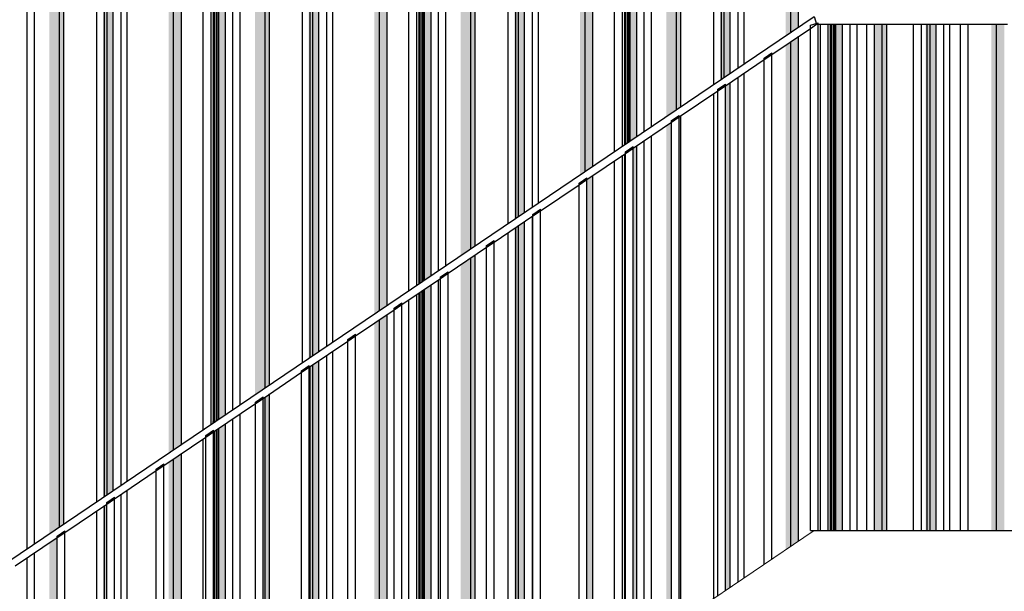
# Model space of a CAD drawing. Header units: metres. Extents: x -58265 to 590738, y -55036 to 35250.
# Tile 135 of 160: x 571310 to 573226, y -48979 to -47867. Entities that reach past the tile are written whole.
import ezdxf

# ---------------------------------------------------------------- set-up
doc = ezdxf.new("R2010")
doc.units = ezdxf.units.M
doc.header["$LTSCALE"] = 0.05
for name, color, linetype in [('Ansicht Süd_3_A_1_Fassaden', 7, 'Continuous'), ('Ansicht Süd_3_A_1_Geländer _ Brüstungen', 7, 'Continuous'), ('Ansicht Süd_3_A_1_Schraffuren', 7, 'Continuous'), ('Ansicht Süd_3_A_1_Treppen', 7, 'Continuous')]:
    doc.layers.add(name, color=color, linetype=linetype)

msp = doc.modelspace()

# ---------------------------------------------------------------- hatches: boundary and pattern name
at = {"layer": 'Ansicht Süd_3_A_1_Schraffuren', "linetype": 'Continuous', "lineweight": 15}
for points in [[(571387.2, -47068.9), (571338.8, -47068.9), (571338.8, -47227.6), (571367.7, -47227.6), (571367.7, -48648.9), (571387.2, -48648.9)], [(571396.1, -48648.9), (571396.1, -47068.9), (571387.2, -47068.9), (571387.2, -48648.9)], [(571459.9, -47068.9), (571459.9, -47187.5), (571472, -47216), (571472, -48648.9), (571475.1, -48648.9), (571475.1, -47068.9)], [(571480.4, -48648.9), (571480.4, -47068.9), (571475.1, -47068.9), (571475.1, -48648.9)], [(571492.1, -48648.9), (571492.1, -47068.9), (571480.4, -47068.9), (571480.4, -48648.9)], [(571609.6, -47068.9), (571518.9, -47068.9), (571518.9, -47223.3), (571599.7, -47223.3), (571599.7, -48648.9), (571609.6, -48648.9)], [(571625, -48648.9), (571625, -47068.9), (571609.6, -47068.9), (571609.6, -48648.9)], [(571687.1, -47068.9), (571682.6, -47068.9), (571682.6, -47223.2), (571684.7, -47223.2), (571684.7, -48648.9), (571687.1, -48648.9)], [(571688.9, -48648.9), (571688.9, -47068.9), (571687.1, -47068.9), (571687.1, -48648.9)], [(571688.9, -47068.9), (571688.9, -47217.3), (571689.1, -48648.9), (571690.6, -48648.9), (571692.8, -48647.4), (571692.8, -47068.9)], [(571692.8, -47068.9), (571692.8, -48647.4), (571694.6, -48646.2), (571694.6, -47068.9)], [(571694.6, -47068.9), (571694.6, -48646.2), (571697.7, -48644.1), (571697.7, -47068.9)], [(571697.7, -47068.9), (571697.7, -48644.1), (571710.3, -48635.6), (571710.3, -47068.9)], [(571787.4, -47068.9), (571739.1, -47068.9), (571739.1, -47227.5), (571768, -47227.5), (571768, -48596.6), (571787.4, -48583.4)], [(571787.4, -47068.9), (571787.4, -48583.4), (571796.4, -48577.4), (571796.4, -47068.9)], [(571875.4, -47068.9), (571860.2, -47068.9), (571860.2, -47187.4), (571872.2, -47215.8), (571872.2, -48526.1), (571875.4, -48524)], [(571875.4, -47068.9), (571875.4, -48524), (571880.7, -48520.4), (571880.7, -47068.9)], [(571880.7, -47068.9), (571880.7, -48520.4), (571892.3, -48512.5), (571892.3, -47068.9)], [(571919.2, -47223.2), (571999.9, -47223.2), (571999.9, -48439.8), (572009.9, -48433.1), (572009.9, -47068.9), (571919.2, -47068.9)], [(572009.9, -47068.9), (572009.9, -48433.1), (572025.2, -48422.7), (572025.2, -47068.9)], [(572082.8, -47068.9), (572082.8, -47223.2), (572085, -47223.2), (572085, -48382.3), (572087.4, -48380.7), (572087.4, -47068.9)], [(572087.4, -47068.9), (572087.4, -48380.7), (572089.2, -48379.5), (572089.2, -47068.9)], [(572089.2, -47068.9), (572089.2, -47217.3), (572089.4, -48379.3), (572093.1, -48376.8), (572093.1, -47068.9)], [(572093.1, -47068.9), (572093.1, -48376.8), (572094.9, -48375.6), (572094.9, -47068.9)], [(572094.9, -47068.9), (572094.9, -48375.6), (572097.9, -48373.6), (572097.9, -47068.9)], [(572097.9, -47068.9), (572097.9, -48373.6), (572110.6, -48365), (572110.6, -47068.9)], [(572139.3, -47068.9), (572139.3, -47227.5), (572168.3, -47227.5), (572168.3, -48326), (572187.7, -48312.9), (572187.7, -47068.9)], [(572187.7, -47068.9), (572187.7, -48312.9), (572196.6, -48306.9), (572196.6, -47068.9)], [(572260.5, -47068.9), (572260.5, -47187.4), (572272.5, -47215.8), (572272.5, -48255.6), (572275.6, -48253.5), (572275.6, -47068.9)], [(572275.6, -47068.9), (572275.6, -48253.5), (572280.9, -48249.9), (572280.9, -47068.9)], [(572280.9, -47068.9), (572280.9, -48249.9), (572292.6, -48242), (572292.6, -47068.9)], [(572319.4, -47068.9), (572319.4, -47223.2), (572400.2, -47223.2), (572400.2, -48169.3), (572410.2, -48162.5), (572410.2, -47068.9)], [(572425.5, -47068.9), (572410.2, -47068.9), (572410.2, -48162.5), (572425.5, -48152.1)], [(572483.1, -47068.9), (572483.1, -47223.3), (572485.3, -47223.3), (572485.3, -48111.7), (572487.7, -48110.1), (572487.7, -47068.9)], [(572487.7, -47068.9), (572487.7, -48110.1), (572489.4, -48108.9), (572489.4, -47068.9)], [(572489.4, -47068.9), (572489.4, -47217.5), (572489.7, -48108.8), (572493.4, -48106.3), (572493.4, -47068.9)], [(572493.4, -47068.9), (572493.4, -48106.3), (572495.1, -48105.1), (572495.1, -47068.9)], [(572495.1, -47068.9), (572495.1, -48105.1), (572498.2, -48103), (572498.2, -47068.9)], [(572498.2, -47068.9), (572498.2, -48103), (572510.8, -48094.5), (572510.8, -47068.9)], [(572539.6, -47068.9), (572539.6, -47227.6), (572568.6, -47227.6), (572568.6, -48055.5), (572588, -48042.3), (572588, -47068.9)], [(572596.9, -47068.9), (572588, -47068.9), (572588, -48042.3), (572596.9, -48036.3)], [(572660.7, -47068.9), (572660.7, -47187.5), (572672.8, -47216), (572672.8, -47985), (572675.9, -47982.9), (572675.9, -47068.9)], [(572675.9, -47068.9), (572675.9, -47982.9), (572681.2, -47979.3), (572681.2, -47068.9)], [(572681.2, -47068.9), (572681.2, -47979.3), (572692.9, -47971.4), (572692.9, -47068.9)], [(572810.5, -47068.9), (572719.7, -47068.9), (572719.7, -47223.3), (572800.5, -47223.3), (572800.5, -47898.7), (572810.5, -47892)], [(572810.5, -47068.9), (572810.5, -47892), (572825.8, -47881.6), (572825.8, -47068.9)], [(572860.3, -47874.8), (572860.7, -47876.1), (572863.6, -47876.1), (572863.6, -47873.8)], [(572860.3, -47874.8), (572860.7, -47876.1), (572863.6, -47876.1), (572863.6, -47873.8)], [(572885.6, -48648.9), (572887.9, -48648.9), (572887.9, -47876.1), (572885.6, -47876.1)], [(572887.9, -48648.9), (572889.7, -48648.9), (572889.7, -47876.1), (572887.9, -47876.1)], [(572889.9, -48648.9), (572893.6, -48648.9), (572893.6, -47876.1), (572889.9, -47876.1)], [(572893.6, -48648.9), (572895.4, -48648.9), (572895.4, -47876.1), (572893.6, -47876.1)], [(572895.4, -48648.9), (572898.5, -48648.9), (572898.5, -47876.1), (572895.4, -47876.1)], [(572898.5, -48648.9), (572911.1, -48648.9), (572911.1, -47876.1), (572898.5, -47876.1)], [(572988.3, -47876.1), (572973.4, -47876.1), (572973.4, -48648.9), (572988.3, -48648.9)], [(572988.3, -48648.9), (572997.2, -48648.9), (572997.2, -47876.1), (572988.3, -47876.1)], [(573073.1, -48648.9), (573076.2, -48648.9), (573076.2, -47876.1), (573073.1, -47876.1)], [(573076.2, -48648.9), (573081.5, -48648.9), (573081.5, -47876.1), (573076.2, -47876.1)], [(573081.5, -48648.9), (573093.2, -48648.9), (573093.2, -47876.1), (573081.5, -47876.1)], [(573200.8, -48648.9), (573210.7, -48648.9), (573210.7, -47876.1), (573200.8, -47876.1)], [(573210.7, -48648.9), (573226.1, -48648.9), (573226.1, -47876.1), (573210.7, -47876.1)], [(572810.5, -48648.9), (572825.8, -48648.9), (572825.8, -47899.7), (572810.5, -47910.1)], [(572800.5, -48648.9), (572810.5, -48648.9), (572810.5, -47910.1), (572800.5, -47916.8)], [(572773.6, -47931.9), (572758.6, -47942), (572758.6, -47945.1), (572773.6, -47935)], [(572773.6, -47931.9), (572758.6, -47942), (572758.6, -47945.1), (572773.6, -47935)], [(572683.6, -47992.7), (572668.6, -48002.8), (572668.6, -48005.9), (572683.6, -47995.8)], [(572683.6, -47992.7), (572668.6, -48002.8), (572668.6, -48005.9), (572683.6, -47995.8)], [(572692.9, -47989.5), (572683.6, -47995.8), (572683.6, -48648.9), (572692.9, -48648.9)], [(572578.6, -48063.7), (572578.6, -48066.8), (572593.6, -48056.6), (572593.6, -48053.5)], [(572578.6, -48063.7), (572578.6, -48066.8), (572593.6, -48056.6), (572593.6, -48053.5)], [(572596.9, -48054.4), (572593.6, -48056.6), (572593.6, -48648.9), (572596.9, -48648.9)], [(572568.6, -48648.9), (572578.6, -48648.9), (572578.6, -48066.8), (572568.6, -48073.6)], [(572485.3, -48648.9), (572487.7, -48648.9), (572487.7, -48128.3), (572485.3, -48129.9)], [(572487.7, -48648.9), (572488.6, -48648.9), (572488.6, -48127.6), (572487.7, -48128.3)], [(572488.6, -48127.6), (572503.6, -48117.5), (572503.6, -48114.4), (572488.6, -48124.5)], [(572503.6, -48114.4), (572488.6, -48124.5), (572488.6, -48127.6), (572503.6, -48117.5)], [(572503.6, -48648.9), (572510.8, -48648.9), (572510.8, -48112.6), (572503.6, -48117.5)], [(572398.6, -48188.4), (572413.6, -48178.3), (572413.6, -48175.2), (572398.6, -48185.3)], [(572413.6, -48175.2), (572398.6, -48185.3), (572398.6, -48188.4), (572413.6, -48178.3)], [(572425.5, -48170.3), (572413.6, -48178.3), (572413.6, -48648.9), (572425.5, -48648.9)], [(572308.6, -48246.2), (572308.6, -48249.3), (572323.6, -48239.1), (572323.6, -48236)], [(572308.6, -48246.2), (572308.6, -48249.3), (572323.6, -48239.1), (572323.6, -48236)], [(572280.9, -48648.9), (572292.6, -48648.9), (572292.6, -48260.1), (572280.9, -48268)], [(572272.5, -48648.9), (572275.6, -48648.9), (572275.6, -48271.6), (572272.5, -48273.7)], [(572275.6, -48648.9), (572280.9, -48648.9), (572280.9, -48268), (572275.6, -48271.6)], [(572218.6, -48310.1), (572233.6, -48300), (572233.6, -48296.9), (572218.6, -48307)], [(572233.6, -48296.9), (572218.6, -48307), (572218.6, -48310.1), (572233.6, -48300)], [(572168.3, -48648.9), (572187.7, -48648.9), (572187.7, -48331), (572168.3, -48344.1)], [(572187.7, -48648.9), (572196.6, -48648.9), (572196.6, -48325), (572187.7, -48331)], [(572143.6, -48357.7), (572128.6, -48367.8), (572128.6, -48370.9), (572143.6, -48360.8)], [(572143.6, -48357.7), (572128.6, -48367.8), (572128.6, -48370.9), (572143.6, -48360.8)], [(572085, -48648.9), (572087.4, -48648.9), (572087.4, -48398.8), (572085, -48400.4)], [(572087.4, -48648.9), (572089.2, -48648.9), (572089.2, -48397.6), (572087.4, -48398.8)], [(572089.4, -48648.9), (572093.1, -48648.9), (572093.1, -48394.9), (572089.4, -48397.5)], [(572093.1, -48648.9), (572094.9, -48648.9), (572094.9, -48393.7), (572093.1, -48394.9)], [(572094.9, -48648.9), (572097.9, -48648.9), (572097.9, -48391.7), (572094.9, -48393.7)], [(572097.9, -48648.9), (572110.6, -48648.9), (572110.6, -48383.1), (572097.9, -48391.7)], [(572038.6, -48428.7), (572038.6, -48431.8), (572053.6, -48421.6), (572053.6, -48418.5)], [(572038.6, -48428.7), (572038.6, -48431.8), (572053.6, -48421.6), (572053.6, -48418.5)], [(571999.9, -48648.9), (572009.9, -48648.9), (572009.9, -48451.2), (571999.9, -48457.9)], [(572009.9, -48648.9), (572025.2, -48648.9), (572025.2, -48440.8), (572009.9, -48451.2)], [(571948.6, -48492.6), (571963.6, -48482.5), (571963.6, -48479.4), (571948.6, -48489.5)], [(571948.6, -48492.6), (571963.6, -48482.5), (571963.6, -48479.4), (571948.6, -48489.5)], [(571880.7, -48648.9), (571892.3, -48648.9), (571892.3, -48530.6), (571880.7, -48538.5)], [(571873.6, -48540.2), (571858.6, -48550.3), (571858.6, -48553.4), (571873.6, -48543.3)], [(571858.6, -48553.4), (571873.6, -48543.3), (571873.6, -48540.2), (571858.6, -48550.3)], [(571873.6, -48543.3), (571873.6, -48648.9), (571875.4, -48648.9), (571875.4, -48542.1)], [(571875.4, -48648.9), (571880.7, -48648.9), (571880.7, -48538.5), (571875.4, -48542.1)], [(571768.6, -48611.2), (571768.6, -48614.3), (571783.6, -48604.1), (571783.6, -48601)], [(571768.6, -48611.2), (571768.6, -48614.3), (571783.6, -48604.1), (571783.6, -48601)], [(571783.6, -48648.9), (571787.4, -48648.9), (571787.4, -48601.5), (571783.6, -48604.1)], [(571787.4, -48648.9), (571796.4, -48648.9), (571796.4, -48595.5), (571787.4, -48601.5)], [(571768, -48648.9), (571768.6, -48648.9), (571768.6, -48614.3), (571768, -48614.7)], [(571367.7, -48867.1), (571387.2, -48854), (571387.2, -48648.9), (571367.7, -48648.9)], [(571396.1, -48648.9), (571387.2, -48648.9), (571387.2, -48854), (571396.1, -48848)], [(571472, -48648.9), (571472, -48796.7), (571475.1, -48794.6), (571475.1, -48648.9)], [(571475.1, -48648.9), (571475.1, -48794.6), (571480.4, -48791), (571480.4, -48648.9)], [(571492.1, -48648.9), (571480.4, -48648.9), (571480.4, -48791), (571492.1, -48783.1)], [(571609.6, -48648.9), (571599.7, -48648.9), (571599.7, -48710.4), (571609.6, -48703.6)], [(571609.6, -48648.9), (571609.6, -48703.6), (571625, -48693.3), (571625, -48648.9)], [(571687.2, -48666.2), (571672.2, -48676.4), (571672.2, -48679.5), (571687.2, -48669.3)], [(571687.2, -48666.2), (571672.2, -48676.4), (571672.2, -48679.5), (571687.2, -48669.3)], [(571684.7, -48648.9), (571684.7, -48652.9), (571687.1, -48651.3), (571687.1, -48648.9)], [(571687.1, -48651.3), (571688.9, -48650.1), (571688.9, -48648.9), (571687.1, -48648.9)], [(571690.6, -48648.9), (571689.1, -48648.9), (571689.1, -48649.9)], [(571692.8, -48665.5), (571689.1, -48668), (571689.1, -49649.9), (571692.8, -49647.4)], [(571692.8, -49647.4), (571694.6, -49646.2), (571694.6, -48664.3), (571692.8, -48665.5)], [(571694.6, -49646.2), (571697.7, -49644.1), (571697.7, -48662.2), (571694.6, -48664.3)], [(571697.7, -49644.1), (571710.3, -49635.6), (571710.3, -48653.7), (571697.7, -48662.2)], [(571768.6, -48648.9), (571768, -48648.9), (571768, -49596.6), (571776.1, -49591.1), (571768.6, -49591.1)], [(571787.4, -48648.9), (571783.6, -48648.9), (571783.6, -49586), (571787.4, -49583.4)], [(571787.4, -48648.9), (571787.4, -49583.4), (571796.4, -49577.4), (571796.4, -48648.9)], [(571873.6, -49525.2), (571875.4, -49524), (571875.4, -48648.9), (571873.6, -48648.9)], [(571875.4, -48648.9), (571875.4, -49524), (571880.7, -49520.4), (571880.7, -48648.9)], [(571880.7, -48648.9), (571880.7, -49520.4), (571892.3, -49512.5), (571892.3, -48648.9)], [(571999.9, -48648.9), (571999.9, -49439.8), (572009.9, -49433.1), (572009.9, -48648.9)], [(572009.9, -48648.9), (572009.9, -49433.1), (572025.2, -49422.7), (572025.2, -48648.9)], [(572085, -48648.9), (572085, -49382.3), (572087.4, -49380.7), (572087.4, -48648.9)], [(572087.4, -48648.9), (572087.4, -49380.7), (572089.2, -49379.5), (572089.2, -48648.9)], [(572089.4, -48648.9), (572089.4, -49379.3), (572093.1, -49376.8), (572093.1, -48648.9)], [(572093.1, -48648.9), (572093.1, -49376.8), (572094.9, -49375.6), (572094.9, -48648.9)], [(572094.9, -48648.9), (572094.9, -49375.6), (572097.9, -49373.6), (572097.9, -48648.9)], [(572097.9, -48648.9), (572097.9, -49373.6), (572110.6, -49365), (572110.6, -48648.9)], [(572168.3, -48648.9), (572168.3, -49326), (572187.7, -49312.9), (572187.7, -48648.9)], [(572187.7, -48648.9), (572187.7, -49312.9), (572196.6, -49306.9), (572196.6, -48648.9)], [(572272.5, -48648.9), (572272.5, -49255.6), (572275.6, -49253.5), (572275.6, -48648.9)], [(572275.6, -48648.9), (572275.6, -49253.5), (572280.9, -49249.9), (572280.9, -48648.9)], [(572280.9, -48648.9), (572280.9, -49249.9), (572292.6, -49242), (572292.6, -48648.9)], [(572413.6, -49160.2), (572425.5, -49152.1), (572425.5, -48648.9), (572413.6, -48648.9)], [(572485.3, -48648.9), (572485.3, -49111.7), (572487.7, -49110.1), (572487.7, -48648.9)], [(572487.7, -48648.9), (572487.7, -49110.1), (572488.6, -49109.5), (572488.6, -48648.9)], [(572503.6, -49099.4), (572510.8, -49094.5), (572510.8, -48648.9), (572503.6, -48648.9)], [(572568.6, -48648.9), (572568.6, -49055.5), (572586.1, -49043.6), (572578.6, -49043.6), (572578.6, -48648.9)], [(572593.6, -49038.5), (572596.9, -49036.3), (572596.9, -48648.9), (572593.6, -48648.9)], [(572683.6, -48977.7), (572692.9, -48971.4), (572692.9, -48648.9), (572683.6, -48648.9)], [(572800.5, -48648.9), (572800.5, -48898.7), (572810.5, -48892), (572810.5, -48648.9)], [(572810.5, -48892), (572825.8, -48881.6), (572825.8, -48648.9), (572810.5, -48648.9)], [(572885.6, -48861.1), (572887.9, -48861.1), (572887.9, -48648.9), (572885.6, -48648.9)], [(572887.9, -48648.9), (572887.9, -48861.1), (572889.7, -48861.1), (572889.7, -48648.9)], [(572889.9, -48648.9), (572889.9, -48861.1), (572893.6, -48861.1), (572893.6, -48648.9)], [(572893.6, -48648.9), (572893.6, -48861.1), (572895.4, -48861.1), (572895.4, -48648.9)], [(572895.4, -48648.9), (572895.4, -48861.1), (572898.5, -48861.1), (572898.5, -48648.9)], [(572898.5, -48648.9), (572898.5, -48861.1), (572911.1, -48861.1), (572911.1, -48648.9)], [(572973.4, -48861.1), (572988.3, -48861.1), (572988.3, -48648.9), (572973.4, -48648.9)], [(572988.3, -48648.9), (572988.3, -48861.1), (572997.2, -48861.1), (572997.2, -48648.9)], [(573073.1, -48648.9), (573073.1, -48861.1), (573076.2, -48861.1), (573076.2, -48648.9)], [(573076.2, -48648.9), (573076.2, -48861.1), (573081.5, -48861.1), (573081.5, -48648.9)], [(573081.5, -48648.9), (573081.5, -48861.1), (573093.2, -48861.1), (573093.2, -48648.9)], [(573210.7, -48648.9), (573200.8, -48648.9), (573200.8, -48861.1), (573210.7, -48861.1)], [(573210.7, -48648.9), (573210.7, -48861.1), (573226.1, -48861.1), (573226.1, -48648.9)], [(571688.9, -48668.2), (571687.2, -48669.3), (571687.2, -49651.2), (571688.9, -49650.1)], [(571609.6, -48721.7), (571599.7, -48728.5), (571599.7, -49710.4), (571609.6, -49703.6)], [(571609.6, -49703.6), (571625, -49693.3), (571625, -48711.4), (571609.6, -48721.7)], [(571590.7, -48731.4), (571575.7, -48741.5), (571575.7, -48744.6), (571590.7, -48734.5)], [(571590.7, -48731.4), (571575.7, -48741.5), (571575.7, -48744.6), (571590.7, -48734.5)], [(571479.3, -48809.8), (571494.3, -48799.7), (571494.3, -48796.6), (571479.3, -48806.7)], [(571494.3, -48796.6), (571479.3, -48806.7), (571479.3, -48809.8), (571494.3, -48799.7)], [(571475.1, -48812.7), (571472, -48814.8), (571472, -49796.7), (571475.1, -49794.6)], [(571475.1, -49794.6), (571479.3, -49791.7), (571479.3, -48809.8), (571475.1, -48812.7)], [(571367.7, -49867.1), (571382.9, -49856.9), (571382.9, -48875), (571367.7, -48885.2)], [(571382.9, -48875), (571397.9, -48864.9), (571397.9, -48861.7), (571382.9, -48871.9)], [(571382.9, -48875), (571397.9, -48864.9), (571397.9, -48861.7), (571382.9, -48871.9)]]:
    msp.add_hatch(color=7, dxfattribs=at).paths.add_polyline_path(points)

# ---------------------------------------------------------------- linework, layer by layer
at = {"layer": 'Ansicht Süd_3_A_1_Fassaden', "color": 7, "linetype": 'Continuous', "lineweight": 25}
for p, q in [((571324.7, -48648.9), (571324.7, -47068.9)), ((571338.8, -48648.9), (571338.8, -47068.9)), ((571387.2, -48648.9), (571387.2, -47068.9)), ((571396.1, -48648.9), (571396.1, -47068.9)), ((571459.9, -48648.9), (571459.9, -47068.9)), ((571475.1, -48648.9), (571475.1, -47068.9)), ((571480.4, -48648.9), (571480.4, -47068.9)), ((571492.1, -48648.9), (571492.1, -47068.9)), ((571507.2, -48648.9), (571507.2, -47068.9)), ((571518.9, -48648.9), (571518.9, -47068.9)), ((571609.6, -48648.9), (571609.6, -47068.9)), ((571625, -48648.9), (571625, -47068.9)), ((571667.2, -48648.9), (571667.2, -47068.9)), ((571682.6, -48648.9), (571682.6, -47068.9)), ((571687.1, -48648.9), (571687.1, -47068.9)), ((571688.9, -48648.9), (571688.9, -47068.9)), ((571692.8, -48647.4), (571692.8, -47068.9)), ((571694.6, -48646.2), (571694.6, -47068.9)), ((571697.7, -48644.1), (571697.7, -47068.9)), ((571710.3, -48635.6), (571710.3, -47068.9)), ((571724.9, -48625.7), (571724.9, -47068.9)), ((571739.1, -48616.1), (571739.1, -47068.9)), ((571787.4, -48583.4), (571787.4, -47068.9)), ((571796.4, -48577.4), (571796.4, -47068.9)), ((571860.2, -48534.3), (571860.2, -47068.9)), ((571875.4, -48524), (571875.4, -47068.9)), ((571880.7, -48520.4), (571880.7, -47068.9)), ((571892.3, -48512.5), (571892.3, -47068.9)), ((571907.5, -48502.3), (571907.5, -47068.9)), ((571919.2, -48494.4), (571919.2, -47068.9)), ((572009.9, -48433.1), (572009.9, -47068.9)), ((572025.2, -48422.7), (572025.2, -47068.9)), ((572067.5, -48394.1), (572067.5, -47068.9)), ((572082.8, -48383.8), (572082.8, -47068.9)), ((572087.4, -48380.7), (572087.4, -47068.9)), ((572089.2, -48379.5), (572089.2, -47068.9)), ((572093.1, -48376.8), (572093.1, -47068.9)), ((572094.9, -48375.6), (572094.9, -47068.9)), ((572097.9, -48373.6), (572097.9, -47068.9)), ((572110.6, -48365), (572110.6, -47068.9)), ((572125.2, -48355.1), (572125.2, -47068.9)), ((572139.3, -48345.6), (572139.3, -47068.9)), ((572187.7, -48312.9), (572187.7, -47068.9)), ((572196.6, -48306.9), (572196.6, -47068.9)), ((572260.5, -48263.7), (572260.5, -47068.9)), ((572275.6, -48253.5), (572275.6, -47068.9)), ((572280.9, -48249.9), (572280.9, -47068.9)), ((572292.6, -48242), (572292.6, -47068.9)), ((572307.7, -48231.8), (572307.7, -47068.9)), ((572319.4, -48223.9), (572319.4, -47068.9)), ((572410.2, -48162.5), (572410.2, -47068.9)), ((572425.5, -48152.1), (572425.5, -47068.9)), ((572467.8, -48123.6), (572467.8, -47068.9)), ((572483.1, -48113.2), (572483.1, -47068.9)), ((572487.7, -48110.1), (572487.7, -47068.9)), ((572489.4, -48108.9), (572489.4, -47068.9)), ((572493.4, -48106.3), (572493.4, -47068.9)), ((572495.1, -48105.1), (572495.1, -47068.9)), ((572498.2, -48103), (572498.2, -47068.9)), ((572510.8, -48094.5), (572510.8, -47068.9)), ((572525.5, -48084.6), (572525.5, -47068.9)), ((572539.6, -48075), (572539.6, -47068.9)), ((572588, -48042.3), (572588, -47068.9)), ((572596.9, -48036.3), (572596.9, -47068.9)), ((572660.7, -47993.2), (572660.7, -47068.9)), ((572675.9, -47982.9), (572675.9, -47068.9)), ((572681.2, -47979.3), (572681.2, -47068.9)), ((572692.9, -47971.4), (572692.9, -47068.9)), ((572708, -47961.2), (572708, -47068.9)), ((572719.7, -47953.3), (572719.7, -47068.9)), ((572810.5, -47892), (572810.5, -47068.9)), ((572825.8, -47881.6), (572825.8, -47068.9)), ((572868.1, -48648.9), (572868.1, -47876.1)), ((572883.4, -48648.9), (572883.4, -47876.1)), ((572887.9, -48648.9), (572887.9, -47876.1)), ((572889.7, -48648.9), (572889.7, -47876.1)), ((572893.6, -48648.9), (572893.6, -47876.1)), ((572895.4, -48648.9), (572895.4, -47876.1)), ((572898.5, -48648.9), (572898.5, -47876.1)), ((572911.1, -48648.9), (572911.1, -47876.1)), ((572925.8, -48648.9), (572925.8, -47876.1)), ((572939.9, -48648.9), (572939.9, -47876.1)), ((572988.3, -48648.9), (572988.3, -47876.1)), ((572997.2, -48648.9), (572997.2, -47876.1)), ((573076.2, -48648.9), (573076.2, -47876.1)), ((573081.5, -48648.9), (573081.5, -47876.1)), ((573093.2, -48648.9), (573093.2, -47876.1)), ((573108.3, -48648.9), (573108.3, -47876.1)), ((573120, -48648.9), (573120, -47876.1)), ((573210.7, -48648.9), (573210.7, -47876.1)), ((572825.8, -48648.9), (572825.8, -47899.7)), ((572810.5, -48648.9), (572810.5, -47910.1)), ((572719.7, -48648.9), (572719.7, -47971.4)), ((572692.9, -48648.9), (572692.9, -47989.5)), ((572708, -48648.9), (572708, -47979.3)), ((572660.7, -48648.9), (572660.7, -48011.3)), ((572596.9, -48648.9), (572596.9, -48054.4)), ((572525.5, -48648.9), (572525.5, -48102.7)), ((572539.6, -48648.9), (572539.6, -48093.1)), ((572487.7, -48648.9), (572487.7, -48128.3)), ((572510.8, -48648.9), (572510.8, -48112.6)), ((572467.8, -48648.9), (572467.8, -48141.7)), ((572483.1, -48648.9), (572483.1, -48131.3)), ((572425.5, -48648.9), (572425.5, -48170.3)), ((572292.6, -48648.9), (572292.6, -48260.1)), ((572307.7, -48648.9), (572307.7, -48249.9)), ((572260.5, -48648.9), (572260.5, -48281.8)), ((572275.6, -48648.9), (572275.6, -48271.6)), ((572280.9, -48648.9), (572280.9, -48268)), ((572187.7, -48648.9), (572187.7, -48331)), ((572196.6, -48648.9), (572196.6, -48325)), ((572125.2, -48648.9), (572125.2, -48373.2)), ((572087.4, -48648.9), (572087.4, -48398.8)), ((572089.2, -48648.9), (572089.2, -48397.6)), ((572093.1, -48648.9), (572093.1, -48394.9)), ((572094.9, -48648.9), (572094.9, -48393.7)), ((572097.9, -48648.9), (572097.9, -48391.7)), ((572110.6, -48648.9), (572110.6, -48383.1)), ((572067.5, -48648.9), (572067.5, -48412.2)), ((572082.8, -48648.9), (572082.8, -48401.9)), ((572009.9, -48648.9), (572009.9, -48451.2)), ((572025.2, -48648.9), (572025.2, -48440.8)), ((571919.2, -48648.9), (571919.2, -48512.5)), ((571892.3, -48648.9), (571892.3, -48530.6)), ((571907.5, -48648.9), (571907.5, -48520.4)), ((571875.4, -48648.9), (571875.4, -48542.1)), ((571880.7, -48648.9), (571880.7, -48538.5)), ((571787.4, -48648.9), (571787.4, -48601.5)), ((571796.4, -48648.9), (571796.4, -48595.5)), ((571724.9, -48648.9), (571724.9, -48643.8)), ((571739.1, -48648.9), (571739.1, -48634.2)), ((571324.7, -48896.2), (571324.7, -48648.9)), ((571338.8, -48886.7), (571338.8, -48648.9)), ((571387.2, -48854), (571387.2, -48648.9)), ((571396.1, -48848), (571396.1, -48648.9)), ((571459.9, -48804.8), (571459.9, -48648.9)), ((571475.1, -48794.6), (571475.1, -48648.9)), ((571480.4, -48791), (571480.4, -48648.9)), ((571492.1, -48783.1), (571492.1, -48648.9)), ((571507.2, -48772.9), (571507.2, -48648.9)), ((571518.9, -48765), (571518.9, -48648.9)), ((571609.6, -48703.6), (571609.6, -48648.9)), ((571625, -48693.3), (571625, -48648.9)), ((571667.2, -48664.7), (571667.2, -48648.9)), ((571682.6, -48654.3), (571682.6, -48648.9)), ((571687.1, -48651.3), (571687.1, -48648.9)), ((571688.9, -48650.1), (571688.9, -48648.9)), ((571690.6, -48648.9), (571688.9, -48648.9)), ((571692.8, -49647.4), (571692.8, -48665.5)), ((571694.6, -49646.2), (571694.6, -48664.3)), ((571697.7, -49644.1), (571697.7, -48662.2)), ((571710.3, -49635.6), (571710.3, -48653.7)), ((571724.9, -49625.7), (571724.9, -48648.9)), ((571739.1, -49616.1), (571739.1, -48648.9)), ((571787.4, -49583.4), (571787.4, -48648.9)), ((571796.4, -49577.4), (571796.4, -48648.9)), ((571875.4, -49524), (571875.4, -48648.9)), ((571880.7, -49520.4), (571880.7, -48648.9)), ((571892.3, -49512.5), (571892.3, -48648.9)), ((571907.5, -49502.3), (571907.5, -48648.9)), ((571919.2, -49494.4), (571919.2, -48648.9)), ((572009.9, -49433.1), (572009.9, -48648.9)), ((572025.2, -49422.7), (572025.2, -48648.9)), ((572067.5, -49394.1), (572067.5, -48648.9)), ((572082.8, -49383.8), (572082.8, -48648.9)), ((572087.4, -49380.7), (572087.4, -48648.9)), ((572089.2, -49379.5), (572089.2, -48648.9)), ((572093.1, -49376.8), (572093.1, -48648.9)), ((572094.9, -49375.6), (572094.9, -48648.9)), ((572097.9, -48648.9), (572094.9, -48648.9)), ((572097.9, -49373.6), (572097.9, -48648.9)), ((572110.6, -49365), (572110.6, -48648.9)), ((572125.2, -49355.1), (572125.2, -48648.9)), ((572187.7, -49312.9), (572187.7, -48648.9)), ((572196.6, -49306.9), (572196.6, -48648.9)), ((572260.5, -49263.7), (572260.5, -48648.9)), ((572275.6, -49253.5), (572275.6, -48648.9)), ((572280.9, -49249.9), (572280.9, -48648.9)), ((572292.6, -49242), (572292.6, -48648.9)), ((572307.7, -49231.8), (572307.7, -48648.9)), ((572308.6, -48648.9), (572307.7, -48648.9)), ((572425.5, -49152.1), (572425.5, -48648.9)), ((572467.8, -49123.6), (572467.8, -48648.9)), ((572483.1, -49113.2), (572483.1, -48648.9)), ((572487.7, -49110.1), (572487.7, -48648.9)), ((572488.6, -48648.9), (572487.7, -48648.9)), ((572510.8, -49094.5), (572510.8, -48648.9)), ((572525.5, -49084.6), (572525.5, -48648.9)), ((572539.6, -49075), (572539.6, -48648.9)), ((572596.9, -49036.3), (572596.9, -48648.9)), ((572660.7, -48993.2), (572660.7, -48648.9)), ((572692.9, -48971.4), (572692.9, -48648.9)), ((572708, -48961.2), (572708, -48648.9)), ((572719.7, -48953.3), (572719.7, -48648.9)), ((572810.5, -48892), (572810.5, -48648.9)), ((572825.8, -48881.6), (572825.8, -48648.9)), ((572868.1, -48861.1), (572868.1, -48648.9)), ((572883.4, -48861.1), (572883.4, -48648.9)), ((572887.9, -48861.1), (572887.9, -48648.9)), ((572889.7, -48861.1), (572889.7, -48648.9)), ((572893.6, -48861.1), (572893.6, -48648.9)), ((572895.4, -48861.1), (572895.4, -48648.9)), ((572898.5, -48648.9), (572895.4, -48648.9)), ((572898.5, -48861.1), (572898.5, -48648.9)), ((572911.1, -48861.1), (572911.1, -48648.9)), ((572925.8, -48861.1), (572925.8, -48648.9)), ((572939.9, -48861.1), (572939.9, -48648.9)), ((572988.3, -48861.1), (572988.3, -48648.9)), ((572997.2, -48861.1), (572997.2, -48648.9)), ((573076.2, -48861.1), (573076.2, -48648.9)), ((573081.5, -48861.1), (573081.5, -48648.9)), ((573093.2, -48861.1), (573093.2, -48648.9)), ((573108.3, -48861.1), (573108.3, -48648.9)), ((573120, -48861.1), (573120, -48648.9)), ((573210.7, -48861.1), (573210.7, -48648.9)), ((571667.2, -49664.7), (571667.2, -48682.8)), ((571688.9, -49650.1), (571688.9, -48668.2)), ((571609.6, -49703.6), (571609.6, -48721.7)), ((571625, -49693.3), (571625, -48711.4)), ((571507.2, -49772.9), (571507.2, -48791)), ((571518.9, -49765), (571518.9, -48783.1)), ((571475.1, -49794.6), (571475.1, -48812.7)), ((571459.9, -49804.8), (571459.9, -48822.9)), ((571324.7, -49896.2), (571324.7, -48914.4)), ((571338.8, -49886.7), (571338.8, -48904.8))]:
    msp.add_line(p, q, dxfattribs=at)
at = {"layer": 'Ansicht Süd_3_A_1_Geländer _ Brüstungen', "color": 7, "linetype": 'Continuous', "lineweight": 25}
for p, q in [((570426.1, -49503.6), (572856.1, -47861.1)), ((570426.1, -49503.6), (572856.1, -47861.1)), ((572856.1, -47861.1), (572860.7, -47876.1)), ((572856.1, -47861.1), (572860.7, -47876.1)), ((572848.6, -47878.4), (572863.6, -47873.8)), ((572848.6, -47878.4), (572863.6, -47873.8)), ((572848.6, -47884.3), (572860.7, -47876.1)), ((572848.6, -47884.3), (572860.7, -47876.1)), ((572848.6, -47884.3), (572848.6, -47878.4)), ((572848.6, -47884.3), (572848.6, -47878.4)), ((572860.7, -47876.1), (572863.6, -47876.1)), ((572860.7, -47876.1), (572863.6, -47876.1)), ((572863.6, -47876.1), (572863.6, -47873.8)), ((572863.6, -47876.1), (572863.6, -47873.8)), ((572863.6, -47876.1), (572958.4, -47876.1)), ((572863.6, -48861.1), (572863.6, -47876.1)), ((572863.6, -47876.1), (572958.4, -47876.1)), ((572863.6, -48861.1), (572863.6, -47876.1)), ((572958.4, -47876.1), (572973.4, -47876.1)), ((572958.4, -48861.1), (572958.4, -47876.1)), ((572958.4, -47876.1), (572973.4, -47876.1)), ((572958.4, -48861.1), (572958.4, -47876.1)), ((572973.4, -47876.1), (573049.6, -47876.1)), ((572973.4, -48861.1), (572973.4, -47876.1)), ((572973.4, -47876.1), (573049.6, -47876.1)), ((572973.4, -48861.1), (572973.4, -47876.1)), ((573049.6, -47876.1), (573064.6, -47876.1)), ((573049.6, -48861.1), (573049.6, -47876.1)), ((573049.6, -47876.1), (573064.6, -47876.1)), ((573049.6, -48861.1), (573049.6, -47876.1)), ((573064.6, -47876.1), (573140.9, -47876.1)), ((573064.6, -48861.1), (573064.6, -47876.1)), ((573064.6, -47876.1), (573140.9, -47876.1)), ((573064.6, -48861.1), (573064.6, -47876.1)), ((573140.9, -47876.1), (573155.9, -47876.1)), ((573140.9, -48861.1), (573140.9, -47876.1)), ((573140.9, -47876.1), (573155.9, -47876.1)), ((573140.9, -48861.1), (573140.9, -47876.1)), ((573155.9, -47876.1), (573232.1, -47876.1)), ((573155.9, -48861.1), (573155.9, -47876.1)), ((573155.9, -47876.1), (573232.1, -47876.1)), ((573155.9, -48861.1), (573155.9, -47876.1)), ((572773.6, -47935), (572848.6, -47884.3)), ((572773.6, -47935), (572848.6, -47884.3)), ((572848.6, -48861.1), (572848.6, -47884.3)), ((572848.6, -48861.1), (572848.6, -47884.3)), ((572758.6, -47942), (572773.6, -47931.9)), ((572758.6, -47942), (572773.6, -47931.9)), ((572758.6, -47945.1), (572773.6, -47935)), ((572758.6, -47945.1), (572773.6, -47935)), ((572773.6, -47935), (572773.6, -47931.9)), ((572773.6, -47935), (572773.6, -47931.9)), ((572773.6, -48916.9), (572773.6, -47935)), ((572773.6, -48916.9), (572773.6, -47935)), ((572683.6, -47995.8), (572758.6, -47945.1)), ((572683.6, -47995.8), (572758.6, -47945.1)), ((572758.6, -47945.1), (572758.6, -47942)), ((572758.6, -47945.1), (572758.6, -47942)), ((572758.6, -48927), (572758.6, -47945.1)), ((572758.6, -48927), (572758.6, -47945.1)), ((572668.6, -48002.8), (572683.6, -47992.7)), ((572668.6, -48002.8), (572683.6, -47992.7)), ((572668.6, -48005.9), (572683.6, -47995.8)), ((572668.6, -48005.9), (572683.6, -47995.8)), ((572683.6, -47995.8), (572683.6, -47992.7)), ((572683.6, -47995.8), (572683.6, -47992.7)), ((572683.6, -48977.7), (572683.6, -47995.8)), ((572683.6, -48977.7), (572683.6, -47995.8)), ((572593.6, -48056.6), (572668.6, -48005.9)), ((572593.6, -48056.6), (572668.6, -48005.9)), ((572668.6, -48005.9), (572668.6, -48002.8)), ((572668.6, -48005.9), (572668.6, -48002.8)), ((572668.6, -48987.8), (572668.6, -48005.9)), ((572668.6, -48987.8), (572668.6, -48005.9)), ((572578.6, -48063.7), (572593.6, -48053.5)), ((572578.6, -48063.7), (572593.6, -48053.5)), ((572593.6, -48056.6), (572593.6, -48053.5)), ((572593.6, -48056.6), (572593.6, -48053.5)), ((572503.6, -48117.5), (572578.6, -48066.8)), ((572503.6, -48117.5), (572578.6, -48066.8)), ((572578.6, -48066.8), (572593.6, -48056.6)), ((572578.6, -48066.8), (572593.6, -48056.6)), ((572578.6, -48066.8), (572578.6, -48063.7)), ((572578.6, -48066.8), (572578.6, -48063.7)), ((572578.6, -49043.6), (572578.6, -48066.8)), ((572578.6, -49043.6), (572578.6, -48066.8)), ((572593.6, -49038.5), (572593.6, -48056.6)), ((572593.6, -49038.5), (572593.6, -48056.6)), ((572413.6, -48178.3), (572488.6, -48127.6)), ((572413.6, -48178.3), (572488.6, -48127.6)), ((572488.6, -48124.5), (572503.6, -48114.4)), ((572488.6, -48124.5), (572503.6, -48114.4)), ((572488.6, -48127.6), (572503.6, -48117.5)), ((572488.6, -48127.6), (572503.6, -48117.5)), ((572488.6, -48127.6), (572488.6, -48124.5)), ((572488.6, -48127.6), (572488.6, -48124.5)), ((572488.6, -49109.5), (572488.6, -48127.6)), ((572488.6, -49109.5), (572488.6, -48127.6)), ((572503.6, -48117.5), (572503.6, -48114.4)), ((572503.6, -48117.5), (572503.6, -48114.4)), ((572503.6, -49099.4), (572503.6, -48117.5)), ((572503.6, -49099.4), (572503.6, -48117.5)), ((572323.6, -48239.1), (572398.6, -48188.4)), ((572323.6, -48239.1), (572398.6, -48188.4)), ((572398.6, -48185.3), (572413.6, -48175.2)), ((572398.6, -48185.3), (572413.6, -48175.2)), ((572398.6, -48188.4), (572413.6, -48178.3)), ((572398.6, -48188.4), (572413.6, -48178.3)), ((572398.6, -48188.4), (572398.6, -48185.3)), ((572398.6, -48188.4), (572398.6, -48185.3)), ((572398.6, -49170.3), (572398.6, -48188.4)), ((572398.6, -49170.3), (572398.6, -48188.4)), ((572413.6, -48178.3), (572413.6, -48175.2)), ((572413.6, -48178.3), (572413.6, -48175.2)), ((572413.6, -49160.2), (572413.6, -48178.3)), ((572413.6, -49160.2), (572413.6, -48178.3)), ((572308.6, -48246.2), (572323.6, -48236)), ((572308.6, -48246.2), (572323.6, -48236)), ((572308.6, -48249.3), (572323.6, -48239.1)), ((572308.6, -48249.3), (572323.6, -48239.1)), ((572308.6, -48249.3), (572308.6, -48246.2)), ((572308.6, -48249.3), (572308.6, -48246.2)), ((572323.6, -48239.1), (572323.6, -48236)), ((572323.6, -48239.1), (572323.6, -48236)), ((572323.6, -49221), (572323.6, -48239.1)), ((572323.6, -49221), (572323.6, -48239.1)), ((572233.6, -48300), (572308.6, -48249.3)), ((572233.6, -48300), (572308.6, -48249.3)), ((572308.6, -49226.1), (572308.6, -48249.3)), ((572308.6, -49226.1), (572308.6, -48249.3)), ((572218.6, -48307), (572233.6, -48296.9)), ((572218.6, -48307), (572233.6, -48296.9)), ((572218.6, -48310.1), (572233.6, -48300)), ((572218.6, -48310.1), (572233.6, -48300)), ((572233.6, -48300), (572233.6, -48296.9)), ((572233.6, -48300), (572233.6, -48296.9)), ((572233.6, -49281.9), (572233.6, -48300)), ((572233.6, -49281.9), (572233.6, -48300)), ((572143.6, -48360.8), (572218.6, -48310.1)), ((572143.6, -48360.8), (572218.6, -48310.1)), ((572218.6, -48310.1), (572218.6, -48307)), ((572218.6, -48310.1), (572218.6, -48307)), ((572218.6, -49292), (572218.6, -48310.1)), ((572218.6, -49292), (572218.6, -48310.1)), ((572128.6, -48367.8), (572143.6, -48357.7)), ((572128.6, -48367.8), (572143.6, -48357.7)), ((572128.6, -48370.9), (572143.6, -48360.8)), ((572128.6, -48370.9), (572143.6, -48360.8)), ((572143.6, -48360.8), (572143.6, -48357.7)), ((572143.6, -48360.8), (572143.6, -48357.7)), ((572143.6, -49342.7), (572143.6, -48360.8)), ((572143.6, -49342.7), (572143.6, -48360.8)), ((572053.6, -48421.6), (572128.6, -48370.9)), ((572053.6, -48421.6), (572128.6, -48370.9)), ((572128.6, -48370.9), (572128.6, -48367.8)), ((572128.6, -48370.9), (572128.6, -48367.8)), ((572128.6, -49352.8), (572128.6, -48370.9)), ((572128.6, -49352.8), (572128.6, -48370.9)), ((572038.6, -48428.7), (572053.6, -48418.5)), ((572038.6, -48428.7), (572053.6, -48418.5)), ((572053.6, -48421.6), (572053.6, -48418.5)), ((572053.6, -48421.6), (572053.6, -48418.5)), ((571963.6, -48482.5), (572038.6, -48431.8)), ((571963.6, -48482.5), (572038.6, -48431.8)), ((572038.6, -48431.8), (572053.6, -48421.6)), ((572038.6, -48431.8), (572053.6, -48421.6)), ((572038.6, -48431.8), (572038.6, -48428.7)), ((572038.6, -48431.8), (572038.6, -48428.7)), ((572038.6, -49408.6), (572038.6, -48431.8)), ((572038.6, -49408.6), (572038.6, -48431.8)), ((572053.6, -49403.5), (572053.6, -48421.6)), ((572053.6, -49403.5), (572053.6, -48421.6)), ((571873.6, -48543.3), (571948.6, -48492.6)), ((571873.6, -48543.3), (571948.6, -48492.6)), ((571948.6, -48489.5), (571963.6, -48479.4)), ((571948.6, -48489.5), (571963.6, -48479.4)), ((571948.6, -48492.6), (571963.6, -48482.5)), ((571948.6, -48492.6), (571963.6, -48482.5)), ((571948.6, -48492.6), (571948.6, -48489.5)), ((571948.6, -48492.6), (571948.6, -48489.5)), ((571948.6, -49474.5), (571948.6, -48492.6)), ((571948.6, -49474.5), (571948.6, -48492.6)), ((571963.6, -48482.5), (571963.6, -48479.4)), ((571963.6, -48482.5), (571963.6, -48479.4)), ((571963.6, -49464.4), (571963.6, -48482.5)), ((571963.6, -49464.4), (571963.6, -48482.5)), ((571858.6, -48550.3), (571873.6, -48540.2)), ((571858.6, -48550.3), (571873.6, -48540.2)), ((571858.6, -48553.4), (571873.6, -48543.3)), ((571858.6, -48553.4), (571873.6, -48543.3)), ((571858.6, -48553.4), (571858.6, -48550.3)), ((571858.6, -48553.4), (571858.6, -48550.3)), ((571873.6, -48543.3), (571873.6, -48540.2)), ((571873.6, -48543.3), (571873.6, -48540.2)), ((571873.6, -49525.2), (571873.6, -48543.3)), ((571873.6, -49525.2), (571873.6, -48543.3)), ((571783.6, -48604.1), (571858.6, -48553.4)), ((571783.6, -48604.1), (571858.6, -48553.4)), ((571858.6, -49535.3), (571858.6, -48553.4)), ((571858.6, -49535.3), (571858.6, -48553.4)), ((571768.6, -48611.2), (571783.6, -48601)), ((571768.6, -48611.2), (571783.6, -48601)), ((571768.6, -48614.3), (571783.6, -48604.1)), ((571768.6, -48614.3), (571783.6, -48604.1)), ((571783.6, -48604.1), (571783.6, -48601)), ((571783.6, -48604.1), (571783.6, -48601)), ((571783.6, -49586), (571783.6, -48604.1)), ((571783.6, -49586), (571783.6, -48604.1)), ((571687.2, -48669.3), (571768.6, -48614.3)), ((571687.2, -48669.3), (571768.6, -48614.3)), ((571768.6, -48614.3), (571768.6, -48611.2)), ((571768.6, -48614.3), (571768.6, -48611.2)), ((571768.6, -49591.1), (571768.6, -48614.3)), ((571768.6, -49591.1), (571768.6, -48614.3)), ((571672.2, -48676.4), (571687.2, -48666.2)), ((571672.2, -48676.4), (571687.2, -48666.2)), ((571687.2, -48669.3), (571687.2, -48666.2)), ((571687.2, -48669.3), (571687.2, -48666.2)), ((571590.7, -48734.5), (571672.2, -48679.5)), ((571590.7, -48734.5), (571672.2, -48679.5)), ((571672.2, -48679.5), (571687.2, -48669.3)), ((571672.2, -48679.5), (571687.2, -48669.3)), ((571672.2, -48679.5), (571672.2, -48676.4)), ((571672.2, -48679.5), (571672.2, -48676.4)), ((571672.2, -49661.4), (571672.2, -48679.5)), ((571672.2, -49661.4), (571672.2, -48679.5)), ((571687.2, -49651.2), (571687.2, -48669.3)), ((571687.2, -49651.2), (571687.2, -48669.3)), ((571575.7, -48741.5), (571590.7, -48731.4)), ((571575.7, -48741.5), (571590.7, -48731.4)), ((571575.7, -48744.6), (571590.7, -48734.5)), ((571575.7, -48744.6), (571590.7, -48734.5)), ((571575.7, -48744.6), (571575.7, -48741.5)), ((571575.7, -48744.6), (571575.7, -48741.5)), ((571590.7, -48734.5), (571590.7, -48731.4)), ((571590.7, -48734.5), (571590.7, -48731.4)), ((571590.7, -49716.4), (571590.7, -48734.5)), ((571590.7, -49716.4), (571590.7, -48734.5)), ((571494.3, -48799.7), (571575.7, -48744.6)), ((571494.3, -48799.7), (571575.7, -48744.6)), ((571575.7, -49726.5), (571575.7, -48744.6)), ((571575.7, -49726.5), (571575.7, -48744.6)), ((571479.3, -48806.7), (571494.3, -48796.6)), ((571479.3, -48806.7), (571494.3, -48796.6)), ((571479.3, -48809.8), (571494.3, -48799.7)), ((571479.3, -48809.8), (571494.3, -48799.7)), ((571494.3, -48799.7), (571494.3, -48796.6)), ((571494.3, -48799.7), (571494.3, -48796.6)), ((571494.3, -49781.6), (571494.3, -48799.7)), ((571494.3, -49781.6), (571494.3, -48799.7)), ((571397.9, -48864.9), (571479.3, -48809.8)), ((571397.9, -48864.9), (571479.3, -48809.8)), ((571479.3, -48809.8), (571479.3, -48806.7)), ((571479.3, -48809.8), (571479.3, -48806.7)), ((571479.3, -49791.7), (571479.3, -48809.8)), ((571479.3, -49791.7), (571479.3, -48809.8)), ((571301.5, -48930), (571382.9, -48875)), ((571301.5, -48930), (571382.9, -48875)), ((571382.9, -48871.9), (571397.9, -48861.7)), ((571382.9, -48871.9), (571397.9, -48861.7)), ((571382.9, -48875), (571397.9, -48864.9)), ((571382.9, -48875), (571397.9, -48864.9)), ((571382.9, -48875), (571382.9, -48871.9)), ((571382.9, -48875), (571382.9, -48871.9)), ((571382.9, -49856.9), (571382.9, -48875)), ((571382.9, -49856.9), (571382.9, -48875)), ((571397.9, -48864.9), (571397.9, -48861.7)), ((571397.9, -48864.9), (571397.9, -48861.7)), ((571397.9, -49846.7), (571397.9, -48864.9)), ((571397.9, -49846.7), (571397.9, -48864.9)), ((572848.6, -48861.1), (572856.1, -48861.1)), ((572848.6, -48861.1), (572856.1, -48861.1))]:
    msp.add_line(p, q, dxfattribs=at)
at = {"layer": 'Ansicht Süd_3_A_1_Treppen', "color": 7, "linetype": 'Continuous', "lineweight": 15}
msp.add_line((570156.1, -50686.1), (572856.1, -48861.1), dxfattribs=at)
msp.add_line((570156.1, -50686.1), (572856.1, -48861.1), dxfattribs=at)
at = {"layer": 'Ansicht Süd_3_A_1_Treppen', "color": 7, "linetype": 'Continuous', "lineweight": 25}
msp.add_line((572856.1, -48861.1), (573695.9, -48861.1), dxfattribs=at)
msp.add_line((572856.1, -48861.1), (573695.9, -48861.1), dxfattribs=at)

doc.saveas('drawing.dxf')
